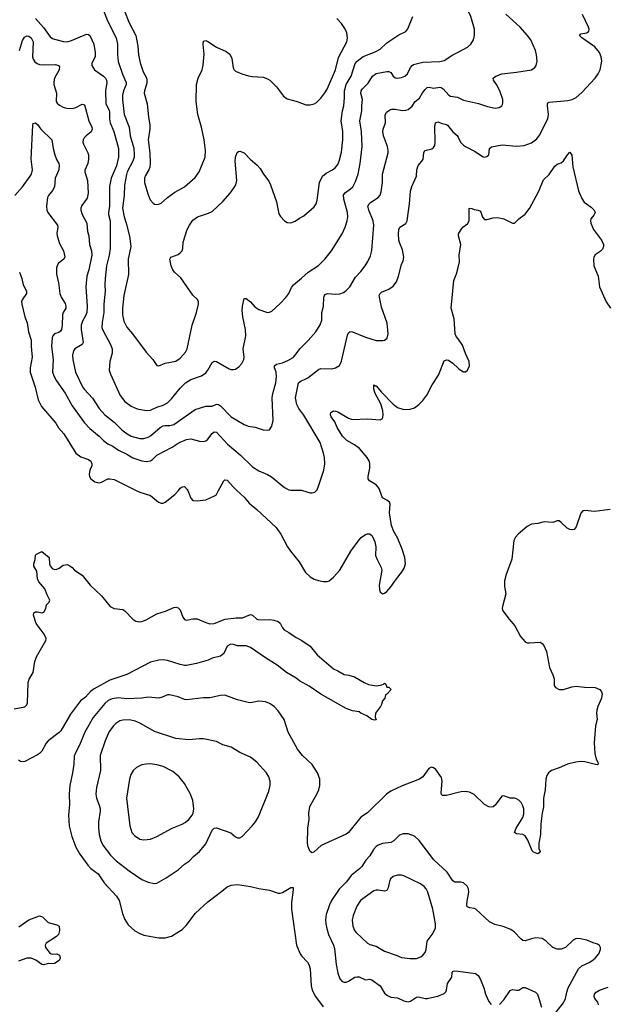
# Model space of a CAD drawing. Header units: inches. Extents: x 884691 to 1028259, y 526745 to 653629.
# Tile 215 of 241: x 1005883 to 1011393, y 625176 to 634419. Entities that reach past the tile are written whole.
import ezdxf

# ---------------------------------------------------------------- set-up
doc = ezdxf.new("R2010")
doc.units = ezdxf.units.IN
doc.header["$MEASUREMENT"] = 0
for name, color, linetype in [('B0602', 7, 'Continuous'), ('B0603', 7, 'Continuous'), ('B0612', 7, 'Continuous'), ('B0613', 7, 'Continuous')]:
    doc.layers.add(name, color=color, linetype=linetype)

msp = doc.modelspace()

# ---------------------------------------------------------------- linework, layer by layer
at = {"layer": 'B0602', "color": 6}
for points, elevation in [([(1006975.9, 630000), (1007010, 629982.9), (1007110.9, 629950.9), (1007187.7, 629890), (1007210, 629880.9), (1007230, 629880.1), (1007250, 629889.1), (1007339.2, 629960.9), (1007372.8, 630000)], 2400), ([(1007460.6, 630000), (1007490, 629928.2), (1007510, 629904.9), (1007550, 629901.2), (1007630, 629912.2), (1007711.3, 629948.7), (1007730, 629962.6), (1007751, 630000)], 2400), ([(1007921.9, 630000), (1007990, 629936.8), (1008039.4, 629879.4), (1008110, 629821.3), (1008291.7, 629651.7), (1008336.2, 629590), (1008397.5, 629470), (1008425.3, 629430), (1008508.9, 629330), (1008568.4, 629230), (1008610, 629189.2), (1008650, 629165.8), (1008690, 629152.9), (1008734.3, 629145.7), (1008770, 629145.5), (1008790, 629152.6), (1008830, 629184.2), (1008890, 629250.1), (1008993.7, 629430), (1009070, 629535.7), (1009090, 629556.8), (1009130, 629585.5), (1009150, 629592.1), (1009170, 629592.2), (1009194.1, 629574.1), (1009218.9, 629518.9), (1009227.7, 629470), (1009226, 629390), (1009240.1, 629350), (1009276.4, 629276.4), (1009282.7, 629250), (1009259.8, 629110), (1009262.2, 629070), (1009270, 629047.2), (1009290, 629030.2), (1009310, 629034.4), (1009330, 629050.2), (1009370, 629095.8), (1009421.5, 629170), (1009470, 629229.4), (1009494.9, 629270), (1009507.6, 629310), (1009501.1, 629370), (1009475, 629450), (1009434.9, 629550), (1009395.7, 629615.7), (1009374.7, 629670), (1009356.7, 629790), (1009362.2, 629870), (1009357.2, 629890), (1009330, 629909.8), (1009289.9, 629929.9), (1009265.9, 630000)], 2400), ([(1008539, 630000), (1008610, 629977.5), (1008630, 629976.2), (1008654.9, 629985.1), (1008670.2, 630000)], 2500), ([(1005830, 627949), (1005930.9, 627969.1), (1005950, 627986.5), (1005955.5, 628004.5), (1005963.7, 628196.3), (1005972.6, 628227.4), (1006008.3, 628290), (1006024.6, 628395.4), (1006041.1, 628438.9), (1006129.1, 628590), (1006129.9, 628610), (1006113, 628650), (1006037.2, 628750), (1006012.1, 628830), (1006016.3, 628850), (1006030, 628859.6), (1006050, 628859.7), (1006090, 628849.3), (1006110, 628856.5), (1006128.1, 628890), (1006135.2, 628924.8), (1006158, 628950), (1006164.5, 628970), (1006139.3, 629019.3), (1006117.4, 629077.4), (1006063.3, 629143.3), (1006050, 629168.9), (1006042.3, 629242.3), (1006016.8, 629290), (1006016.9, 629310), (1006028.3, 629350), (1006030, 629390.8), (1006039.6, 629400.4), (1006090, 629428.2), (1006160.4, 629370), (1006162.4, 629310), (1006170, 629291), (1006187.6, 629267.6), (1006210, 629257), (1006230, 629259.5), (1006252.7, 629270), (1006290, 629297.3), (1006310, 629302), (1006330, 629304), (1006353.2, 629293.2), (1006375.5, 629275.5), (1006396, 629250), (1006470, 629204), (1006546, 629110), (1006650.2, 629010.2), (1006731.6, 628911.6), (1006770, 628892), (1006850, 628881.3), (1006870, 628870.3), (1006946.5, 628790), (1006972, 628772), (1007005.5, 628765.5), (1007030.4, 628769.6), (1007070, 628785.3), (1007170, 628840.5), (1007253.5, 628866.5), (1007330, 628899.5), (1007350, 628903.7), (1007370, 628898.4), (1007390, 628878), (1007414.5, 628810), (1007430, 628788.3), (1007450, 628781.6), (1007510, 628794.2), (1007550, 628793.6), (1007630, 628760.1), (1007670, 628748.9), (1007710, 628751.6), (1007812.7, 628790), (1007917.3, 628802.7), (1007975.2, 628804.8), (1008050, 628834.3), (1008069, 628829), (1008110, 628792.4), (1008130, 628785.7), (1008228.7, 628788.7), (1008270, 628782), (1008308.9, 628768.9), (1008330, 628752.7), (1008350.3, 628710), (1008366, 628690), (1008410, 628666.5), (1008478, 628618), (1008532, 628590), (1008610, 628539.1), (1008677.6, 628457.6), (1008830, 628324), (1008870, 628306.7), (1008930, 628271.3), (1008975, 628265), (1009028.9, 628250), (1009117.8, 628197.8), (1009158.9, 628178.9), (1009233.1, 628166.9), (1009285.1, 628174.9), (1009299.7, 628180.3), (1009310.7, 628190.7), (1009321, 628181), (1009330, 628154), (1009350, 628154), (1009372, 628130), (1009330, 628086), (1009318, 628082), (1009312, 628050), (1009290, 628026), (1009282, 627990), (1009272, 627970), (1009226, 627910), (1009221, 627870), (1009230, 627846), (1009216, 627844), (1009190.6, 627849.4), (1009143.8, 627883.8), (1009087.8, 627907.8), (1009070, 627921.2), (1009010, 627929.3), (1008950, 627952), (1008710, 628086.8), (1008601.7, 628161.7), (1008510, 628212.4), (1008478.7, 628238.7), (1008390, 628291.2), (1008299.5, 628359.5), (1008190, 628427.4), (1008050, 628525.9), (1008010, 628541.7), (1007930, 628542), (1007890, 628554.5), (1007864.7, 628555.3), (1007830, 628539.2), (1007800.1, 628470), (1007770, 628442.6), (1007690, 628424.4), (1007652.5, 628407.6), (1007544.5, 628375.5), (1007450, 628356.4), (1007430, 628356.2), (1007390, 628365.2), (1007270, 628404.7), (1007230, 628408.5), (1007190, 628405.6), (1007110, 628386.8), (1006890, 628272.4), (1006730, 628220.1), (1006582.2, 628137.8), (1006548.2, 628111.8), (1006499.4, 628060.6), (1006454.2, 628025.8), (1006361.4, 627898.6), (1006270, 627743.1), (1006253.8, 627726.2), (1006150, 627649.5), (1006131.6, 627628.4), (1006090, 627553.4), (1006070, 627531.8), (1006050, 627519), (1005930, 627456.1), (1005910, 627451.6), (1005890, 627455.2), (1005870, 627466.2)], 2300), ([(1010000, 627163.7), (1009890, 627135.3), (1009855.1, 627135.1), (1009844.8, 627144.8), (1009841.8, 627161.8), (1009851.5, 627270), (1009843.6, 627303.6), (1009790, 627379), (1009770, 627395.9), (1009750, 627401.9), (1009724.6, 627390), (1009668, 627312), (1009639.4, 627290), (1009473.7, 627226.3), (1009370, 627176.7), (1009326.9, 627150), (1009150, 626972.6), (1009086.3, 626933.7), (1008970.6, 626789.4), (1008950, 626773.1), (1008713.6, 626666.4), (1008650, 626606.6), (1008630, 626598.7), (1008622, 626602), (1008610, 626609.5), (1008603.3, 626623.3), (1008592.7, 626652.7), (1008587.5, 626687.5), (1008587.7, 626830), (1008600.5, 626910), (1008596.9, 626970), (1008608.1, 627031.9), (1008672.3, 627147.7), (1008691.8, 627190), (1008703.1, 627230), (1008701.2, 627290), (1008681.4, 627350), (1008630, 627425.8), (1008540.4, 627510), (1008493.5, 627570), (1008403, 627730), (1008365.3, 627850), (1008310, 627932.2), (1008273.4, 627970), (1008230, 628000.2), (1008190, 628014.7), (1008130, 628021.1), (1008050, 628006.1), (1008030, 628008.9), (1007930, 628032.8), (1007810, 628076.9), (1007770, 628076.3), (1007670, 628052), (1007610, 628052.3), (1007450, 628033.5), (1007430, 628036.4), (1007370, 628060.7), (1007290, 628080.1), (1007270, 628080.6), (1007222.1, 628057.9), (1007190, 628050.9), (1007090, 628058.8), (1007029.8, 628050.2), (1006890, 628045), (1006810, 628052.2), (1006750, 628043.7), (1006713, 628027), (1006681.7, 627998.2), (1006573, 627867), (1006493.3, 627730), (1006445.3, 627610), (1006403.9, 627530), (1006395.4, 627504.6), (1006391.2, 627430), (1006378.7, 627350), (1006353.2, 627230), (1006345.8, 627150), (1006351.7, 627050), (1006342.2, 626950), (1006347.5, 626850), (1006371.7, 626750), (1006409.3, 626650), (1006446.2, 626586.2), (1006521.3, 626481.3), (1006550.8, 626450.8), (1006620.2, 626400.2), (1006676.2, 626316.2), (1006792.2, 626190), (1006815.7, 626150), (1006847.6, 626027.6), (1006870.4, 625970.4), (1006902.8, 625922.8), (1006965.2, 625865.2), (1007010, 625839.8), (1007050, 625824.4), (1007190, 625800.8), (1007250, 625799), (1007310, 625816.3), (1007410, 625877.7), (1007444.9, 625915.1), (1007534.2, 626030), (1007650, 626137.6), (1007782.6, 626237.4), (1007830, 626278.5), (1007870, 626294.7), (1007930, 626299.1), (1008050, 626280.2), (1008130, 626261.8), (1008230, 626247.2), (1008310, 626220.2), (1008330, 626219.8), (1008350, 626226.6), (1008430, 626273.7), (1008450, 626272.2), (1008452.5, 626250), (1008435.8, 626130), (1008434.2, 626070), (1008483.7, 625730), (1008516.6, 625650), (1008530, 625629.5), (1008587.4, 625570), (1008598.3, 625550), (1008610.1, 625510.1), (1008621.7, 625350), (1008630, 625310), (1008660.5, 625250), (1008733.3, 625153.3)], 2400), ([(1010000, 626322.3), (1009970, 626322.7), (1009950, 626336.1), (1009897.3, 626417.3), (1009772.9, 626532.9), (1009633.8, 626713.8), (1009590, 626754.1), (1009530, 626776.4), (1009484.1, 626775.9), (1009450, 626762.6), (1009395.8, 626710), (1009370, 626695.2), (1009290, 626686.7), (1009250, 626670.9), (1009230, 626656.5), (1009205.1, 626630), (1009170.4, 626570), (1009132.4, 626527.6), (1009096.2, 626470), (1009073.4, 626446.6), (1008995.7, 626384.3), (1008953.4, 626326.6), (1008883.4, 626256.6), (1008810.6, 626150), (1008791.5, 626108.5), (1008762.2, 626017.8), (1008756.4, 625970), (1008758.8, 625930), (1008766.2, 625886.2), (1008782.8, 625830), (1008830, 625731.9), (1008840.5, 625700.5), (1008854, 625550), (1008870, 625467.8), (1008890, 625415.6), (1008910.1, 625390.1), (1008930, 625382.2), (1008950, 625383.8), (1008970, 625391.7), (1009029.9, 625430), (1009050, 625435.1), (1009070, 625432.6), (1009130, 625406.1), (1009170, 625411.2), (1009190, 625406), (1009267.5, 625350), (1009310, 625281.5), (1009337.2, 625257.2), (1009370, 625243.6), (1009430, 625237), (1009490, 625207.9), (1009530, 625199.4), (1009553.8, 625206.2), (1009610, 625241.6), (1009630, 625245), (1009690, 625229.5), (1009710, 625229), (1009810, 625251.1), (1009870, 625278.1), (1009886.5, 625293.5), (1009893, 625307), (1009900.7, 625370), (1009940.1, 625430), (1009946.2, 625473.8), (1009953.3, 625486.7), (1009970, 625491), (1010000, 625487)], 2500), ([(1005875.8, 625904.2), (1005970, 625967.9), (1006070, 626007.2), (1006097.4, 625997.4), (1006150, 625943.7), (1006230, 625923.1), (1006252.2, 625910), (1006258, 625870), (1006246, 625830), (1006227.7, 625812.3), (1006130, 625751.2), (1006121.5, 625730), (1006126.2, 625710), (1006170, 625651.3), (1006190, 625647.3), (1006230.1, 625650.1), (1006256.9, 625636.9), (1006264.2, 625610), (1006252.7, 625587.3), (1006210, 625560.3), (1006190, 625555.3), (1006150, 625558.7), (1006110, 625546.3), (1006090, 625549.7), (1006033.6, 625590), (1005990, 625608.6), (1005950, 625608.4), (1005870, 625582)], 2300)]:
    msp.add_lwpolyline(points, dxfattribs=dict(at, elevation=elevation))
for points, elevation in [([(1006910, 627846.7), (1006850, 627843.8), (1006824.6, 627835.4), (1006787.2, 627812.8), (1006763.9, 627790), (1006724, 627736), (1006684.9, 627650), (1006638.9, 627510), (1006640.7, 627370), (1006605.1, 627210), (1006597.8, 627150), (1006603.4, 627110), (1006630, 627045.3), (1006639.3, 627010), (1006639.6, 626990), (1006622.3, 626890), (1006621.4, 626830), (1006628.5, 626768.5), (1006643.6, 626710), (1006662.9, 626670), (1006735.8, 626575.8), (1006790, 626522), (1006910, 626428.3), (1007030, 626348.3), (1007090, 626321.1), (1007150, 626309.7), (1007170, 626314.3), (1007257.7, 626362.3), (1007370, 626438), (1007430, 626491.8), (1007476.9, 626523.1), (1007515.4, 626564.6), (1007570, 626608.9), (1007630, 626683.4), (1007690, 626809.1), (1007710, 626828.9), (1007730, 626831), (1007866, 626786), (1007910, 626748.6), (1007930, 626738.3), (1007950, 626738.8), (1007972.3, 626750), (1008066.3, 626850), (1008097.9, 626890), (1008124.9, 626935.1), (1008223.1, 627176.9), (1008235, 627230), (1008234.1, 627270), (1008222.3, 627310), (1008200.2, 627350), (1008109.9, 627449.9), (1008050, 627496.7), (1007950, 627538.9), (1007870, 627588.2), (1007790, 627611.9), (1007730, 627641.4), (1007610, 627667.4), (1007570, 627669.2), (1007470, 627660.1), (1007350, 627671.8), (1007150, 627735.4), (1007024.1, 627810), (1006970, 627832.8)], 2500), ([(1007110, 627432.9), (1007070, 627431.2), (1007030, 627422.5), (1006981.1, 627398.9), (1006948.9, 627370), (1006927.5, 627332.5), (1006914, 627290), (1006887.2, 627110), (1006917.3, 626850), (1006935.5, 626790), (1006959.6, 626759.6), (1007010, 626727.2), (1007050, 626719), (1007110, 626724.6), (1007170, 626749.7), (1007315, 626830), (1007410, 626867.9), (1007436, 626884), (1007470, 626912.1), (1007501.4, 626950), (1007511.5, 626970), (1007518.7, 627010), (1007508.2, 627090), (1007487, 627150), (1007429.7, 627249.7), (1007380.4, 627310), (1007321.5, 627361.5), (1007230, 627407.7), (1007170, 627425.4)], 2600), ([(1009430, 626389.2), (1009390, 626374.6), (1009366.4, 626353.6), (1009356.3, 626330), (1009345.1, 626270), (1009330, 626245.5), (1009310, 626238.3), (1009250, 626247.2), (1009230, 626247.5), (1009210, 626241.1), (1009083.7, 626150), (1009050, 626096.1), (1009015.7, 626010), (1009006.9, 625966.9), (1009011.7, 625910), (1009027.7, 625870), (1009041.9, 625850), (1009149, 625750), (1009170, 625737.1), (1009230, 625722.1), (1009310, 625674.1), (1009418.5, 625638.5), (1009470, 625616.1), (1009550, 625605.1), (1009610, 625605.1), (1009650, 625620.4), (1009670, 625637.5), (1009690, 625663.4), (1009701, 625690), (1009710.3, 625770), (1009758.3, 625830), (1009788.2, 625890), (1009789.3, 625930), (1009762.7, 626070), (1009715.3, 626230), (1009700.8, 626260.8), (1009683.3, 626283.2), (1009647.2, 626307.3), (1009490, 626381.5), (1009470, 626388.7)], 2600)]:
    msp.add_lwpolyline(points, close=True, dxfattribs=dict(at, elevation=elevation))
at = {"layer": 'B0603', "color": 6}
for points, elevation in [([(1006644.4, 634570), (1006707.7, 634407.7), (1006787.6, 634247.6), (1006800.5, 634190), (1006799.9, 634090), (1006807.2, 634027.2), (1006848.3, 633908.3), (1006884, 633830), (1006883, 633810), (1006858.6, 633750), (1006848.4, 633710), (1006848.3, 633670), (1006863.2, 633530), (1006909.4, 633410), (1006919.8, 633330), (1006953.6, 633213.6), (1006959.2, 633150), (1006958.2, 633130), (1006946.4, 633090), (1006893.6, 632990), (1006885.3, 632965.3), (1006866, 632866), (1006864.1, 632770), (1006848.4, 632650), (1006863.5, 632570), (1006883.9, 632510), (1006914.1, 632385.9), (1006926.8, 632290), (1006902.1, 632170), (1006905.9, 632025.9), (1006861.8, 631830), (1006847, 631710), (1006849.7, 631649.7), (1006862.3, 631590), (1006890, 631533.3), (1006943.7, 631470), (1007070, 631298.8), (1007133.1, 631230), (1007170, 631173.4), (1007189.4, 631169.4), (1007250, 631195.8), (1007350, 631214.8), (1007390, 631242.1), (1007441.6, 631298.4), (1007455.2, 631330), (1007501.1, 631550), (1007544.3, 631670), (1007561.6, 631750), (1007560.7, 631770), (1007552, 631792), (1007510, 631834.5), (1007397, 631997), (1007337.9, 632050), (1007322.1, 632070), (1007304.3, 632110), (1007291.6, 632170), (1007301.7, 632190), (1007370, 632214.3), (1007390.9, 632229.1), (1007407.9, 632250), (1007414.9, 632270), (1007419.4, 632330), (1007457.2, 632450), (1007476.7, 632490), (1007510, 632535.8), (1007552.9, 632570), (1007657.5, 632602.5), (1007690, 632619.1), (1007790, 632713.6), (1007858.5, 632790), (1007896.7, 632843.3), (1007911.4, 632870), (1007921.4, 632910), (1007906.5, 633090), (1007910.6, 633129.4), (1007926.2, 633173.8), (1007937.9, 633182.1), (1007950, 633184), (1007990.1, 633170), (1008047.8, 633110), (1008114.4, 633054.4), (1008141.6, 633021.6), (1008171.3, 632970), (1008222.4, 632902.4), (1008239.6, 632870), (1008294.6, 632710), (1008317.2, 632597.2), (1008331.3, 632571.3), (1008370, 632530.4), (1008395.8, 632515.8), (1008430, 632511.7), (1008470, 632529.1), (1008510, 632557.4), (1008550, 632577.8), (1008650, 632662.2), (1008667, 632690), (1008676.2, 632723.8), (1008700.1, 632890), (1008728.1, 632950), (1008760.6, 632979.4), (1008819.6, 633010), (1008845.5, 633030), (1008870, 633060.9), (1008883.1, 633090), (1008903.9, 633176.1), (1008918.8, 633290), (1008918.5, 633370), (1008903, 633470), (1008915.1, 633564.9), (1008926.8, 633610), (1008934.3, 633690), (1008932.7, 633750), (1008950, 633810), (1008995.5, 633890), (1009032.2, 634007.8), (1009051, 634029), (1009110, 634072.4), (1009222.5, 634117.5), (1009270, 634142.2), (1009330, 634203.5), (1009443.2, 634276.8), (1009510, 634309.4), (1009527.5, 634332.5), (1009576, 634450)], 2800), ([(1006865.4, 634510), (1006910.5, 634390), (1006972.7, 634270), (1006992.2, 634170), (1006997.8, 634090), (1007012.9, 634012.9), (1007043.1, 633930), (1007073.4, 633873.4), (1007078.1, 633850), (1007075.3, 633824.7), (1007053.4, 633750), (1007053.2, 633730), (1007080.6, 633630), (1007091.5, 633508.5), (1007104.8, 633430), (1007104.5, 633390), (1007090.5, 633290), (1007106.5, 633170), (1007106.7, 633073.3), (1007103.9, 633036.1), (1007096.3, 633010), (1007063.5, 632956.5), (1007054.1, 632930), (1007055.5, 632890), (1007085, 632785), (1007109.3, 632729.3), (1007137.4, 632697.4), (1007150, 632688.5), (1007170, 632683.4), (1007190, 632686), (1007210, 632696.4), (1007270, 632748.7), (1007340.8, 632799.2), (1007430, 632850.7), (1007530, 632938.2), (1007567.3, 632990), (1007624.3, 633130), (1007629.4, 633190), (1007616, 633290), (1007590.6, 633410), (1007556.5, 633530), (1007540.3, 633650), (1007543.2, 633810), (1007557.7, 633870), (1007596.6, 633950), (1007607, 633993), (1007614.1, 634094.1), (1007606, 634190), (1007610, 634217.1), (1007630, 634224), (1007650, 634215.2), (1007730, 634162.6), (1007821.3, 634121.3), (1007854.9, 634094.9), (1007875.3, 634055.3), (1007888.5, 633968.5), (1007897.3, 633950), (1007910, 633937.3), (1007970.4, 633910.3), (1008031.9, 633891.9), (1008070, 633885.7), (1008170, 633880.8), (1008210, 633864.7), (1008233.2, 633850), (1008295.5, 633790), (1008360, 633700), (1008396.1, 633676.1), (1008490, 633651.9), (1008570, 633620.7), (1008610, 633618.8), (1008650, 633630.2), (1008670, 633642.2), (1008710, 633681.1), (1008750, 633732.1), (1008770, 633765.9), (1008849.1, 633950), (1008876.7, 634063.2), (1008954.2, 634210), (1008961, 634250), (1008954.5, 634294.5), (1008937.7, 634337.7), (1008904.7, 634384.7), (1008862, 634430)], 2900), ([(1006030, 634431.2), (1006105.3, 634345.3), (1006170, 634258.2), (1006190, 634242.7), (1006210, 634236.2), (1006294.8, 634214.8), (1006330, 634212.3), (1006370, 634223.4), (1006510, 634283.9), (1006530, 634279.7), (1006540.3, 634270), (1006577.9, 634190), (1006592.9, 634110), (1006591.1, 634070), (1006560.5, 634010), (1006560.5, 633990), (1006585.2, 633950), (1006670, 633888.1), (1006688.6, 633870), (1006698.7, 633850), (1006700.4, 633830), (1006687.8, 633750), (1006692.5, 633630), (1006721.9, 633570), (1006726.8, 633550), (1006726, 633490), (1006733.1, 633450), (1006767.6, 633370), (1006811.6, 633210), (1006810, 633130), (1006792.9, 633047.1), (1006740.7, 632930), (1006725.6, 632854.4), (1006726.4, 632670), (1006717.4, 632610), (1006717.7, 632590), (1006731.3, 632530), (1006731.1, 632271.1), (1006724.2, 632210), (1006698.7, 632110), (1006686.1, 631990), (1006682.6, 631930), (1006685.8, 631870), (1006673.3, 631750), (1006674.5, 631670), (1006656, 631576), (1006654.9, 631530), (1006663.3, 631503.3), (1006734.1, 631370), (1006749.8, 631330), (1006750.1, 631290), (1006728.8, 631211.3), (1006724.2, 631130), (1006736.8, 631090), (1006826.5, 630890), (1006870, 630833.5), (1006930, 630790.4), (1006987.2, 630767.2), (1007070.3, 630750.3), (1007110, 630753.9), (1007170, 630781), (1007230, 630799.9), (1007270, 630822), (1007310, 630858.8), (1007390, 630961.5), (1007441.2, 631010), (1007490, 631039.8), (1007590, 631077.3), (1007630, 631103.9), (1007650, 631130.1), (1007690, 631199.8), (1007710, 631214.5), (1007731.8, 631211.8), (1007850, 631141.1), (1007870, 631134.7), (1007890, 631133.8), (1007910, 631139), (1007940.9, 631159.1), (1007970, 631191.6), (1007987.8, 631230), (1007990.3, 631250), (1007980.3, 631330), (1008005.8, 631450), (1008004.4, 631510), (1007977.2, 631630), (1007972.2, 631690), (1007974.7, 631730), (1007990, 631801.1), (1008010, 631801.3), (1008049.6, 631769.6), (1008090, 631723.8), (1008130, 631697.8), (1008210, 631671.9), (1008230, 631673), (1008250, 631683.5), (1008330, 631753.5), (1008382.4, 631810), (1008409.9, 631850), (1008435.7, 631904.3), (1008453.5, 631930), (1008530, 631991.3), (1008591, 632049), (1008690, 632110.6), (1008749, 632170), (1008810.9, 632249.1), (1008911.4, 632410), (1008940.1, 632470), (1008958.4, 632530), (1008963.8, 632570), (1008960.2, 632610), (1008925.9, 632734.1), (1008924.9, 632775.1), (1008941.7, 632798.3), (1008990.1, 632829.9), (1009011.6, 632850), (1009038.3, 632901.7), (1009062.2, 632970), (1009080.3, 633070), (1009099.2, 633230), (1009094.3, 633370), (1009076.9, 633470), (1009097.2, 633562.8), (1009094.8, 633610), (1009101.2, 633670), (1009086.9, 633730), (1009089.3, 633750), (1009101, 633770), (1009155.5, 633824.5), (1009195.6, 633890), (1009230, 633912.8), (1009332.5, 633932.5), (1009351.3, 633931.4), (1009370, 633923.1), (1009390, 633889.5), (1009410, 633872.9), (1009430, 633868.7), (1009470, 633876.8), (1009498.8, 633890), (1009523.7, 633910), (1009554.2, 633970), (1009569.5, 633990), (1009582.3, 633997.7), (1009670, 634020), (1009830, 634026.1), (1009870, 634035.2), (1009949.9, 634090.1), (1010000, 634115.6)], 2700), ([(1005880.5, 634130), (1005910, 634225), (1005926.4, 634253.6), (1005950, 634267.7), (1005970, 634264), (1005990, 634250), (1006009.1, 634210), (1006002.2, 634070), (1006008.5, 634048.5), (1006024, 634024), (1006046.4, 634006.4), (1006070, 633998.4), (1006110, 633995.1), (1006218.6, 633998.6), (1006248, 633990), (1006255.7, 633975.7), (1006252.4, 633950), (1006208.9, 633870), (1006203.2, 633836.8), (1006204.4, 633810), (1006228.6, 633730), (1006226.3, 633650), (1006234.6, 633634.6), (1006256.2, 633616.2), (1006290, 633598.8), (1006311, 633591), (1006350, 633585.4), (1006388.9, 633588.9), (1006410, 633595.8), (1006470, 633625.7), (1006490, 633621.1), (1006532.8, 633470), (1006559.9, 633410), (1006562.2, 633390), (1006554, 633366), (1006507.1, 633330), (1006488.9, 633310), (1006479, 633290), (1006476.5, 633270), (1006480.6, 633250), (1006522.6, 633170), (1006529.2, 633149.2), (1006529.2, 633110), (1006522.9, 633070), (1006493.3, 633006.7), (1006493.9, 632990), (1006519.1, 632910), (1006525, 632790), (1006515.8, 632744.2), (1006465.1, 632674.9), (1006456.2, 632650), (1006457.3, 632630), (1006470, 632590.1), (1006514.6, 632510), (1006520.5, 632430), (1006530.8, 632390), (1006538.9, 632310), (1006556.1, 632250), (1006560.2, 632210), (1006533.2, 632070), (1006513.5, 632010), (1006503.2, 631910), (1006516.4, 631730), (1006513.1, 631670), (1006501.7, 631638.3), (1006471.6, 631590), (1006460, 631550), (1006459.9, 631510), (1006480.3, 631390), (1006470.3, 631369.7), (1006399.8, 631330), (1006387.4, 631310), (1006380, 631270), (1006382.2, 631230), (1006408.4, 631110), (1006472.5, 630972.5), (1006490, 630947.3), (1006565.2, 630865.2), (1006630, 630769.3), (1006682.2, 630710), (1006770, 630640.8), (1006840.7, 630570), (1006892.4, 630530), (1006930, 630510.2), (1007010, 630487.5), (1007050, 630487.1), (1007090, 630499.2), (1007110, 630511.3), (1007203.4, 630590), (1007230, 630606.3), (1007250, 630610.2), (1007291.6, 630608.4), (1007330, 630618.7), (1007530, 630761), (1007630, 630792.1), (1007690, 630791), (1007730, 630810.3), (1007750, 630807.7), (1007770, 630794.8), (1007870, 630691.7), (1007990, 630618.2), (1008030, 630604), (1008095.3, 630595.3), (1008170, 630570.2), (1008210, 630566.9), (1008228.7, 630570), (1008250, 630602), (1008264.5, 630655.5), (1008253.2, 630870), (1008259.3, 630910), (1008288.6, 631011.4), (1008296.2, 631070), (1008290.8, 631110), (1008276.8, 631150), (1008276, 631170), (1008294.1, 631185.9), (1008350, 631197.9), (1008401.2, 631218.8), (1008450, 631248.5), (1008471.6, 631268.4), (1008512.7, 631330), (1008591.2, 631408.8), (1008662.8, 631490), (1008706.3, 631553.7), (1008721.3, 631598.7), (1008722, 631670), (1008735.4, 631730), (1008740.6, 631810), (1008750, 631837.9), (1008772.4, 631847.6), (1008850, 631840.9), (1008890, 631844.3), (1008922.6, 631857.4), (1008950, 631876.4), (1008982, 631910), (1009037.6, 632002.4), (1009085.4, 632054.6), (1009126.7, 632110), (1009152.3, 632150), (1009176.3, 632203.7), (1009188.9, 632251.1), (1009210.2, 632489.8), (1009203.9, 632530), (1009161, 632630), (1009154.1, 632670), (1009164.1, 632690), (1009177.3, 632702.7), (1009250, 632750.1), (1009267.6, 632772.4), (1009276.8, 632803.2), (1009289.2, 632890), (1009290.4, 632970), (1009342.6, 633170), (1009343.8, 633190), (1009337, 633230), (1009298.8, 633330), (1009293.3, 633370), (1009295.8, 633390), (1009318, 633450), (1009316.8, 633523.2), (1009328.8, 633550), (1009364.3, 633575.7), (1009379.6, 633580.4), (1009410, 633579.7), (1009474.2, 633565.8), (1009510, 633568.9), (1009530, 633576.6), (1009570, 633607.3), (1009595.9, 633650), (1009638.2, 633681.8), (1009666.7, 633733.3), (1009690, 633764.5), (1009710, 633782.5), (1009730, 633787.1), (1009770, 633775.2), (1009830, 633785.6), (1009841.6, 633781.6), (1009859.2, 633770), (1009913.8, 633710), (1009930, 633701.5), (1009993.3, 633693.3), (1010000, 633689.9)], 2600), ([(1008670.2, 630000), (1008675.2, 630004.8), (1008690, 630038.7), (1008738.3, 630190), (1008748.4, 630250), (1008744.9, 630310), (1008736.6, 630350), (1008704.8, 630450), (1008550, 630707.2), (1008503, 630770), (1008485.5, 630805.5), (1008474, 630870), (1008502.4, 631010), (1008525.2, 631030), (1008559.2, 631040.8), (1008590, 631056.9), (1008690, 631136.7), (1008710, 631143.3), (1008810, 631140.9), (1008848.1, 631151.9), (1008886, 631174), (1008897.3, 631190), (1008905.3, 631214.7), (1008961.7, 631458.3), (1008970, 631480.5), (1008987.7, 631492.3), (1009010, 631487.8), (1009130, 631437.3), (1009231.2, 631408.8), (1009293.6, 631406.4), (1009310, 631410.2), (1009334.5, 631430), (1009342.5, 631470), (1009333.5, 631570), (1009279.7, 631719.7), (1009259.2, 631830), (1009267.2, 631850), (1009280.3, 631859.7), (1009350.9, 631889.1), (1009390, 631917.1), (1009420.4, 631959.6), (1009441.4, 632010), (1009470, 632120.5), (1009485.9, 632154.1), (1009490.7, 632189.3), (1009479.3, 632259.3), (1009450, 632326.5), (1009444.3, 632350), (1009440.6, 632410), (1009443.6, 632450), (1009454, 632470), (1009510, 632504.6), (1009521.7, 632530), (1009544.8, 632690), (1009554.7, 632810), (1009567.1, 632852.9), (1009611.1, 632950), (1009613.7, 633010), (1009625, 633050), (1009661.3, 633090), (1009671.6, 633108.4), (1009678.5, 633170), (1009687.9, 633190), (1009752.8, 633207.2), (1009770, 633219.2), (1009780.6, 633239.4), (1009785.9, 633274.1), (1009782.2, 633417.8), (1009788, 633452), (1009810, 633459.2), (1009850, 633443.3), (1009890, 633436.8), (1009900.9, 633430), (1009950, 633365.8), (1009992.5, 633332.5), (1010000, 633317.7)], 2500), ([(1005836.1, 632770), (1005910, 632850.3), (1005980.7, 632950), (1005992.5, 632970), (1006001.9, 633010), (1005991.3, 633110), (1006006.3, 633430), (1006010, 633445.3), (1006030, 633452.3), (1006050, 633433.8), (1006080.6, 633390), (1006185.6, 633290), (1006197.3, 633210), (1006213.1, 633150), (1006227.3, 633107.3), (1006249, 633070), (1006252.8, 633050), (1006251, 633009), (1006217.3, 632930), (1006208.3, 632850), (1006190, 632814.9), (1006151.7, 632770), (1006144.7, 632750), (1006133.7, 632670), (1006137.8, 632630), (1006146.5, 632610), (1006238.3, 632490), (1006241.9, 632470), (1006230.5, 632410.5), (1006233.2, 632390), (1006257.5, 632317.5), (1006294.4, 632250), (1006305.6, 632194.4), (1006295.7, 632170), (1006245.6, 632130), (1006233.8, 632110), (1006228.8, 632090), (1006229.4, 632030.6), (1006247.5, 631950), (1006260.3, 631850), (1006273.6, 631813.6), (1006310, 631755.4), (1006317.4, 631730), (1006315.1, 631710), (1006292.1, 631670), (1006285.8, 631650), (1006283, 631550), (1006275.1, 631510), (1006265.2, 631494.8), (1006250, 631483), (1006208.9, 631470), (1006192.5, 631450), (1006188, 631432), (1006182.4, 631350), (1006197, 631230), (1006190.7, 631110), (1006205.2, 631070), (1006228.8, 631028.8), (1006310, 630914.4), (1006374.6, 630794.6), (1006490, 630633.5), (1006542.1, 630582.1), (1006630.7, 630510.7), (1006670.1, 630470), (1006710, 630437.5), (1006756.5, 630416.5), (1006810, 630376.4), (1006890, 630340), (1006945.1, 630305.1), (1007030, 630277.5), (1007070, 630271), (1007110, 630276.4), (1007130, 630289.7), (1007170, 630330.6), (1007315.3, 630404.7), (1007361.1, 630438.9), (1007390, 630454.5), (1007450, 630476.6), (1007490, 630483.8), (1007570, 630462.5), (1007610, 630459.7), (1007630, 630465.4), (1007650, 630482.6), (1007690, 630534.9), (1007708.1, 630550), (1007730, 630547.8), (1007835.4, 630435.4), (1007952.9, 630332.9), (1008070, 630222.5), (1008130, 630183.1), (1008208.9, 630148.9), (1008247.1, 630127.1), (1008370, 630027.2), (1008410, 630006.3), (1008430, 630001.6), (1008530, 630002.8), (1008539, 630000)], 2500), ([(1010000, 631421.7), (1009983.7, 631443.7), (1009971.9, 631470), (1009964.2, 631610), (1009935, 631710), (1009960.9, 631970), (1009985.4, 632034.6), (1010000, 632092.3)], 2400), ([(1005880.7, 632050), (1005904.1, 631990), (1005916.4, 631930), (1005947, 631870), (1005946.8, 631850), (1005906.3, 631790), (1005900.9, 631770), (1005902.9, 631750), (1005932, 631630), (1005953.2, 631573.2), (1005965.3, 631490), (1005991.3, 631410), (1005988.9, 631350), (1006000.8, 631250), (1005979.5, 631150), (1005981.3, 631110), (1006029.4, 630970), (1006057.4, 630850), (1006087.6, 630787.6), (1006223.2, 630630), (1006248.3, 630588.2), (1006296.1, 630530), (1006410.4, 630350.4), (1006456.4, 630316.4), (1006530, 630291.6), (1006550, 630274.2), (1006560.2, 630250), (1006560.1, 630230), (1006542.7, 630190), (1006534.3, 630150), (1006537.6, 630130), (1006550.2, 630110), (1006590, 630081.6), (1006610, 630073), (1006630, 630071.5), (1006650, 630077.2), (1006710, 630107.7), (1006730, 630110.1), (1006770, 630103.4), (1006975.9, 630000)], 2400), ([(1009265.9, 630000), (1009264.4, 630004.4), (1009250.3, 630030.3), (1009230, 630051.1), (1009169.8, 630090), (1009154.6, 630110), (1009154.5, 630130), (1009171.2, 630210), (1009172, 630250), (1009168.7, 630270), (1009147.8, 630310), (1009074.5, 630394.5), (1009028.3, 630428.3), (1008956.6, 630470), (1008915.4, 630510), (1008865.6, 630590), (1008842.6, 630642.6), (1008809.4, 630690), (1008800.6, 630710), (1008806, 630730), (1008830, 630745.8), (1008850, 630745.4), (1008870, 630737.9), (1008970, 630678.7), (1009010, 630665.3), (1009150, 630671.4), (1009270, 630662), (1009288.2, 630671.8), (1009294.6, 630685.4), (1009297.7, 630710), (1009292.9, 630747.1), (1009274.2, 630814.2), (1009222.3, 630910), (1009209.9, 630950.1), (1009210, 630990.3), (1009221.6, 630981.6), (1009230, 630981.2), (1009280.9, 630920.9), (1009389.6, 630810), (1009430, 630779.6), (1009490, 630758.7), (1009550, 630761.3), (1009590, 630775.1), (1009632.9, 630807.1), (1009670, 630844.3), (1009707, 630893), (1009756.7, 630990), (1009817.8, 631082.2), (1009870, 631215.8), (1009890, 631226), (1009910, 631221.5), (1009950, 631194), (1010000, 631147.3)], 2400), ([(1007372.8, 630000), (1007390, 630020.1), (1007410, 630034.2), (1007430, 630036.8), (1007456.5, 630010), (1007460.6, 630000)], 2400), ([(1007751, 630000), (1007801.4, 630090), (1007810, 630099.6), (1007830, 630095.3), (1007890, 630029.7), (1007921.9, 630000)], 2400)]:
    msp.add_lwpolyline(points, dxfattribs=dict(at, elevation=elevation))
at = {"layer": 'B0612', "color": 6}
for points, elevation in [([(1011430, 629821.1), (1011282.6, 629802.6), (1011190, 629812.1), (1011172.9, 629807.1), (1011153.4, 629786.6), (1011110, 629659.7), (1011090, 629633.1), (1011071.2, 629628.8), (1011050, 629632), (1011024.6, 629644.6), (1010970, 629700.3), (1010950, 629714.8), (1010930, 629715.3), (1010890, 629698), (1010810, 629703.7), (1010750, 629688.9), (1010690, 629682.3), (1010650, 629662.6), (1010565.9, 629590), (1010539.5, 629560.5), (1010523.8, 629530), (1010505.1, 629354.9), (1010450.5, 629210.5), (1010437.3, 629150), (1010437.2, 629097.2), (1010449.3, 629030), (1010417.3, 628910), (1010415.6, 628890), (1010421.7, 628870), (1010481.1, 628790), (1010533.4, 628730), (1010587.6, 628627.6), (1010630, 628578), (1010650, 628569.4), (1010670, 628568.2), (1010770, 628575.9), (1010790, 628564.1), (1010805, 628545), (1010830, 628486.7), (1010857.4, 628337.4), (1010889.4, 628270), (1010903, 628230), (1010903.8, 628170), (1010914, 628150), (1010950, 628132.1), (1010970, 628129.6), (1010990, 628131.7), (1011070, 628156.1), (1011110, 628162.2), (1011187.7, 628152.3), (1011289.1, 628149.1), (1011333, 628130), (1011348.4, 628110), (1011353.7, 628090), (1011348.9, 628050), (1011311.4, 627970), (1011303.2, 627936.8), (1011300.7, 627910), (1011305.5, 627850), (1011290.7, 627789.3), (1011278.5, 627630), (1011284, 627530), (1011298.3, 627478.3), (1011313.7, 627450), (1011316.5, 627430), (1011310, 627425.3), (1011290, 627425.9), (1011190, 627453.1), (1011150, 627454.9), (1011104.9, 627450), (1011028.7, 627431.3), (1010950, 627394.6), (1010877.1, 627370), (1010849.1, 627350), (1010835, 627325), (1010824.6, 627290), (1010818.1, 627190), (1010803.7, 627110), (1010801.2, 627030), (1010789.3, 626970), (1010777.8, 626870), (1010772.9, 626770), (1010757.4, 626690), (1010758.6, 626638.6), (1010770.2, 626610), (1010763.4, 626596.6), (1010750, 626587.7), (1010741.2, 626590), (1010710, 626603.5), (1010696, 626616), (1010656.6, 626716.6), (1010630, 626756.1), (1010610, 626768.8), (1010550, 626775.8), (1010528.8, 626788.8), (1010545, 626830), (1010608.3, 626930), (1010617, 626963), (1010616.9, 627010), (1010610, 627040.2), (1010593.8, 627070), (1010570, 627092.8), (1010550, 627105.1), (1010530, 627110.3), (1010490, 627111.7), (1010430, 627133.6), (1010410.8, 627130), (1010350, 627045.1), (1010330, 627029.8), (1010310, 627026.6), (1010290, 627030.6), (1010250, 627051.4), (1010150, 627146.8), (1010106.8, 627166.8), (1010070, 627173), (1010030, 627171.5), (1010000, 627163.7)], 2400), ([(1010870, 625038), (1010990, 625190.1), (1011010.3, 625230), (1011021.8, 625290), (1011034.9, 625330), (1011131.9, 625508.1), (1011163.6, 625536.4), (1011231.5, 625568.5), (1011255.5, 625584.5), (1011286.4, 625610), (1011321.9, 625650), (1011339.3, 625690), (1011339.1, 625710), (1011330, 625728.3), (1011310, 625740.3), (1011270, 625752.4), (1011210, 625779), (1011150, 625790.7), (1011110, 625792.5), (1011081.3, 625778.7), (1011010, 625709.6), (1010970, 625692.2), (1010930, 625693.2), (1010890, 625708.3), (1010827.6, 625770), (1010790, 625792.6), (1010730, 625799), (1010690, 625791.9), (1010630, 625771.2), (1010610, 625776.1), (1010590, 625790.4), (1010530, 625853.7), (1010497, 625877), (1010425.1, 625905.1), (1010345.9, 625925.9), (1010296.5, 625950), (1010168.2, 626068.2), (1010150, 626076.4), (1010110, 626081.7), (1010086.5, 626090), (1010082.3, 626110), (1010084.9, 626144.9), (1010101.8, 626230), (1010098.3, 626258.3), (1010085.6, 626285.6), (1010050, 626316.3), (1010030, 626321.9), (1010000, 626322.3)], 2500), ([(1010000, 625487), (1010165.1, 625465.1), (1010190, 625445.8), (1010210.5, 625410), (1010240.9, 625330), (1010257.9, 625270), (1010290, 625203.5), (1010310, 625175.2)], 2500), ([(1010390, 625174.1), (1010430, 625219.2), (1010482.6, 625297.4), (1010490, 625305.7), (1010510, 625314.6), (1010550, 625307), (1010570, 625307.9), (1010610, 625333.4), (1010630, 625334.2), (1010727, 625290), (1010745.6, 625270), (1010753.4, 625253.4), (1010785.3, 625150)], 2500), ([(1011319.7, 625170), (1011314.4, 625194.4), (1011284.1, 625230), (1011277.1, 625250), (1011282, 625270), (1011297.7, 625290), (1011329.8, 625310), (1011410, 625335.8)], 2400)]:
    msp.add_lwpolyline(points, dxfattribs=dict(at, elevation=elevation))
at = {"layer": 'B0613', "color": 6}
for points, elevation in [([(1010000, 634115.6), (1010090, 634161.5), (1010119.4, 634190), (1010144.3, 634230), (1010154.7, 634270), (1010155, 634330), (1010118.6, 634450), (1010092.9, 634510), (1010047.9, 634567.9), (1010010, 634629.6), (1010000, 634640.2)], 2700), ([(1010000, 633689.9), (1010050, 633664.5), (1010191.2, 633631.2), (1010276.1, 633603.9), (1010350, 633589.6), (1010385.4, 633594.6), (1010409.8, 633610), (1010417.8, 633622.2), (1010422, 633638), (1010420.8, 633670), (1010391.8, 633750), (1010361.7, 633810), (1010332.2, 633850), (1010329.2, 633870.8), (1010355.3, 633890), (1010410, 633912.1), (1010550, 633925.3), (1010690.7, 633949.3), (1010722.2, 633970), (1010735, 633990), (1010742.3, 634030), (1010738.1, 634090), (1010727.2, 634130), (1010682.9, 634230), (1010653.6, 634270), (1010581.9, 634350), (1010448.5, 634470)], 2600), ([(1010000, 633317.7), (1010024.4, 633270), (1010050, 633242), (1010070, 633227.7), (1010161.9, 633181.9), (1010230, 633133.8), (1010250, 633129), (1010270, 633133.4), (1010288.9, 633150), (1010295, 633210), (1010315.4, 633224.6), (1010415.7, 633244.3), (1010550, 633231.9), (1010621.6, 633238.4), (1010690, 633264.5), (1010738.9, 633301.1), (1010764.9, 633335.1), (1010843.4, 633490), (1010849.6, 633530.4), (1010839.8, 633610), (1010838.9, 633630), (1010842.8, 633637.2), (1010856.1, 633643.9), (1011030, 633660.1), (1011070.3, 633669.7), (1011110, 633688.4), (1011163.9, 633736.1), (1011287.4, 633870), (1011317.5, 633910), (1011336.4, 633950), (1011351.4, 634030), (1011345.8, 634070), (1011327.8, 634110), (1011284.1, 634164.1), (1011163.2, 634250), (1011142.3, 634270), (1011152.5, 634287.5), (1011210, 634296.4), (1011227.4, 634310), (1011230.7, 634330), (1011225.3, 634350), (1011170, 634467)], 2500), ([(1010000, 632092.3), (1010013.7, 632146.3), (1010010.8, 632210), (1010026.3, 632310), (1010004.7, 632390), (1010005, 632410), (1010028, 632450), (1010046, 632470), (1010090, 632503.2), (1010104.1, 632530), (1010105.6, 632650), (1010130, 632648.1), (1010150, 632638.8), (1010190, 632631.3), (1010210, 632620.3), (1010230, 632566.4), (1010250, 632544), (1010270, 632542.3), (1010330, 632559.7), (1010370, 632563.2), (1010430, 632549.3), (1010510, 632507.5), (1010530, 632510.2), (1010570.3, 632549.7), (1010630, 632594.4), (1010670, 632645.3), (1010757.1, 632802.9), (1010802.7, 632917.3), (1010854.6, 632965.4), (1010910, 633043.6), (1010930, 633061.5), (1010970, 633076.9), (1010990, 633095.4), (1011028.5, 633151.5), (1011050, 633174.7), (1011070, 633148), (1011077.3, 633037.3), (1011132.3, 632812.3), (1011162.1, 632742.1), (1011185.2, 632705.2), (1011250, 632659.7), (1011279.9, 632630), (1011287.5, 632610), (1011276.3, 632583.7), (1011245.8, 632550), (1011242.5, 632530), (1011246.8, 632510), (1011271.2, 632450), (1011348.8, 632350), (1011365.5, 632310), (1011366, 632290), (1011356.6, 632263.4), (1011335.7, 632244.3), (1011286.9, 632213.1), (1011274.2, 632190), (1011270.8, 632170), (1011276.1, 632110), (1011316.9, 632010), (1011330.1, 631910), (1011391, 631771), (1011431.8, 631710)], 2400), ([(1010000, 631147.3), (1010010, 631138), (1010050, 631113.7), (1010070, 631112.2), (1010090, 631128), (1010106.4, 631170), (1010103.1, 631210), (1010070, 631284.5), (1010043.3, 631363.3), (1010000, 631421.7)], 2400)]:
    msp.add_lwpolyline(points, dxfattribs=dict(at, elevation=elevation))

doc.saveas('drawing.dxf')
